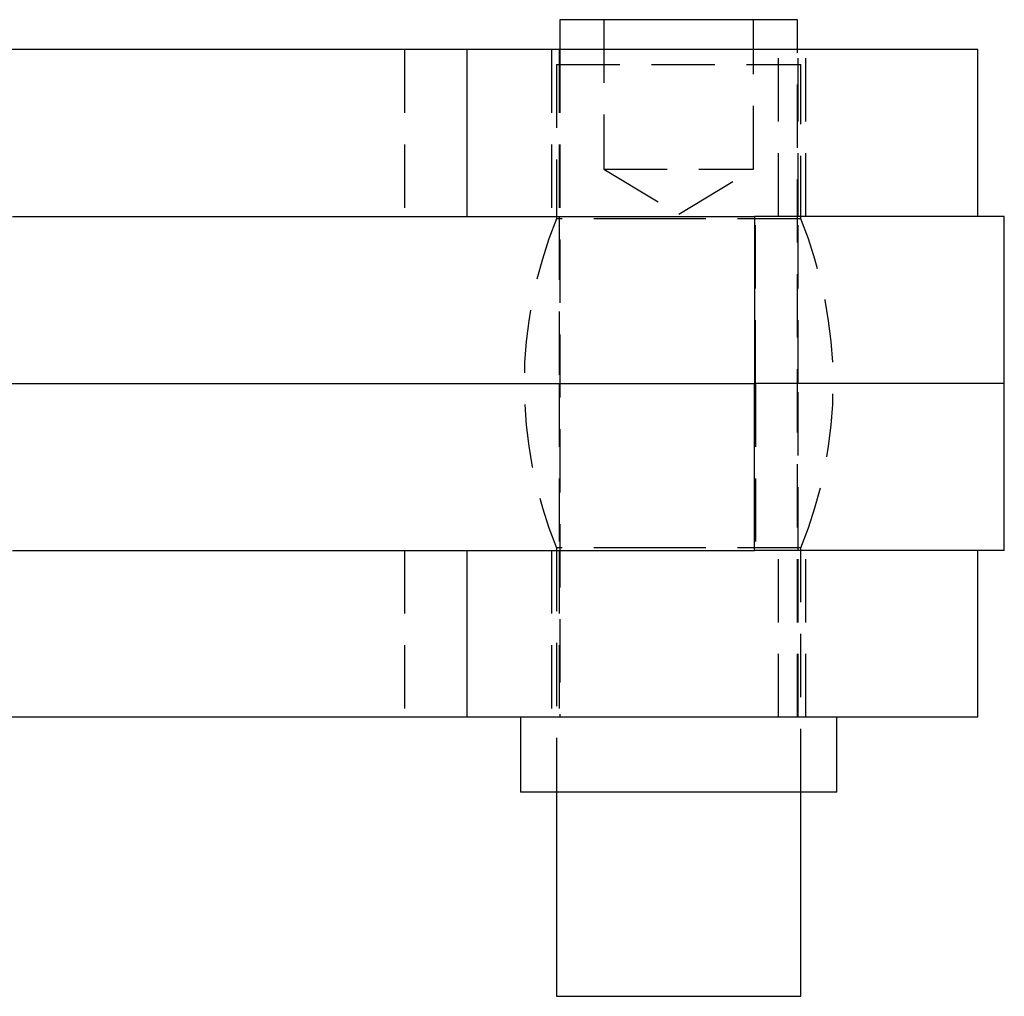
# Model space of a CAD drawing. Extents: x 30 to 368, y 10 to 283.
# Tile 7 of 26: x 167 to 187, y 11 to 31. Entities that reach past the tile are written whole.
import ezdxf

# ---------------------------------------------------------------- set-up
doc = ezdxf.new("R2010")
doc.units = 0
doc.linetypes.add('HIDDEN', pattern=[1.905, 1.27, -0.635])
doc.layers.get('0').update_dxf_attribs({"linetype": 'CONTINUOUS'})

msp = doc.modelspace()

# ---------------------------------------------------------------- linework, layer by layer
at = {"color": 7, "linetype": 'CONTINUOUS'}
for p, q in [((177.69482, 30.870236), (177.69482, 30.270236)), ((182.457319, 30.870236), (177.69482, 30.870236)), ((182.457319, 30.270236), (182.457319, 30.870236)), ((175.83469, 30.270236), (166.451178, 30.270236)), ((175.83469, 26.920236), (175.83469, 30.270236)), ((186.07607, 30.270236), (175.83469, 30.270236)), ((186.07607, 26.920236), (186.07607, 30.270236)), ((166.711057, 26.920236), (181.596577, 26.920236)), ((181.596577, 26.920236), (181.596577, 23.570236)), ((186.60832, 26.920236), (181.596577, 26.920236)), ((186.60832, 23.570236), (186.60832, 26.920236)), ((166.857004, 23.570236), (181.596577, 23.570236)), ((186.60832, 23.570236), (181.596577, 23.570236)), ((181.596577, 20.220236), (181.596577, 23.570236)), ((186.60832, 20.220236), (186.60832, 23.570236)), ((166.711711, 20.220236), (181.596577, 20.220236)), ((175.83469, 16.870236), (175.83469, 20.220236)), ((186.60832, 20.220236), (181.596577, 20.220236)), ((186.07607, 16.870236), (186.07607, 20.220236)), ((175.83469, 16.870236), (166.44969, 16.870236)), ((186.07607, 16.870236), (175.83469, 16.870236)), ((176.901069, 16.870236), (176.901069, 15.370236)), ((183.25107, 15.370236), (183.25107, 16.870236)), ((183.25107, 15.370236), (176.901069, 15.370236)), ((177.62607, 15.370236), (177.62607, 11.270236)), ((182.526069, 11.270236), (182.526069, 15.370236)), ((177.62607, 11.270236), (182.526069, 11.270236))]:
    msp.add_line(p, q, dxfattribs=at)
at = {"color": 7, "linetype": 'HIDDEN'}
for p, q in [((178.576069, 30.870236), (178.576069, 27.870236)), ((181.57607, 27.870236), (181.57607, 30.870236)), ((174.576069, 30.270236), (174.576069, 26.920236)), ((177.52607, 30.270236), (177.52607, 26.920236)), ((177.676069, 30.270236), (177.676069, 26.920236)), ((177.69482, 30.270236), (177.69482, 16.870236)), ((182.076069, 26.920236), (182.076069, 30.270236)), ((182.076069, 26.920236), (182.076069, 30.270236)), ((182.457319, 16.870236), (182.457319, 30.270236)), ((182.476068, 26.920236), (182.476068, 30.270236)), ((182.626071, 26.920236), (182.626071, 30.270236)), ((177.62607, 29.970236), (182.526069, 29.970236)), ((177.62607, 29.970236), (177.62607, 26.870236)), ((182.526069, 26.870236), (182.526069, 29.970236)), ((178.576069, 27.870236), (180.865549, 27.870236)), ((178.576069, 27.870236), (180.076069, 26.968945)), ((180.076069, 26.968945), (181.57607, 27.870236)), ((180.865549, 27.870236), (181.57607, 27.870236)), ((179.642368, 26.870236), (177.62607, 26.870236)), ((177.676069, 26.920236), (177.676069, 23.570236)), ((182.526069, 26.870236), (179.642368, 26.870236)), ((181.620056, 23.570236), (181.620056, 26.920236)), ((182.476068, 23.570236), (182.476068, 26.920236)), ((160.872595, 23.570236), (166.857004, 23.570236)), ((177.676069, 23.570236), (177.676069, 20.220236)), ((181.620056, 23.570236), (181.620056, 20.220236)), ((182.476068, 20.220236), (182.476068, 23.570236)), ((174.576069, 20.220236), (174.576069, 16.870236)), ((177.52607, 20.220236), (177.52607, 16.870236)), ((179.642368, 20.270236), (177.62607, 20.270236)), ((177.62607, 20.270236), (177.62607, 15.370236)), ((177.676069, 20.220236), (177.676069, 16.870236)), ((182.526069, 20.270236), (179.642368, 20.270236)), ((182.076069, 16.870236), (182.076069, 20.220236)), ((182.076069, 16.870236), (182.076069, 20.220236)), ((182.476068, 16.870236), (182.476068, 20.220236)), ((182.526069, 15.370236), (182.526069, 20.270236)), ((182.626071, 16.870236), (182.626071, 20.220236))]:
    msp.add_line(p, q, dxfattribs=at)
for centre, start, end in [((185.677992, 23.570236), 157.7142203, 202.2857797), ((174.474146, 23.570236), 337.7142203, 22.2857797)]:
    msp.add_arc(centre, 8.701923, start, end, dxfattribs=at)

doc.saveas('drawing.dxf')
